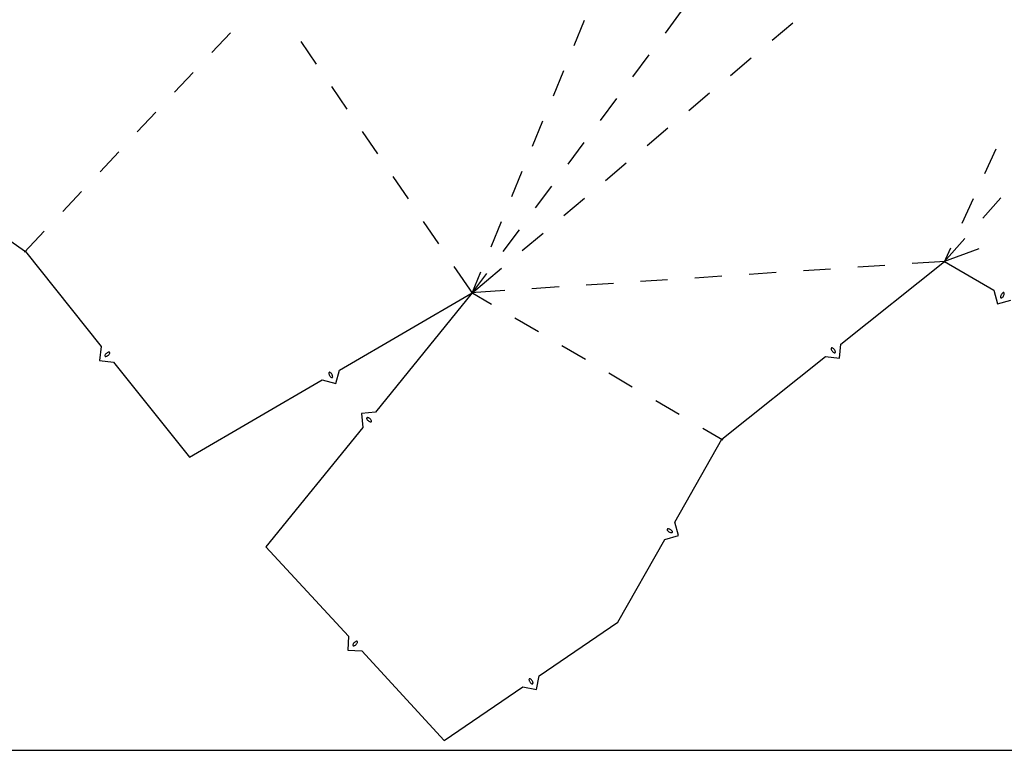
# Model space of a CAD drawing. Extents: x 0 to 600, y 0 to 900.
# Tile 3 of 22: x 203 to 361, y 0 to 117. Entities that reach past the tile are written whole.
import ezdxf

# ---------------------------------------------------------------- set-up
doc = ezdxf.new("R2010")
doc.units = 0

msp = doc.modelspace()

# ---------------------------------------------------------------- linework, layer by layer
at = {"layer": 'annotation', "color": 1}
for p, q in [((360.081508, 72.741957), (360.081149, 72.732106)), ((360.081149, 72.732106), (360.08152, 72.72227)), ((360.093304, 72.834746), (360.081508, 72.741957)), ((360.081508, 72.741957), (360.081508, 72.741957)), ((360.08152, 72.72227), (360.08261, 72.712502)), ((360.08261, 72.712502), (360.084402, 72.70286)), ((360.084402, 72.70286), (360.086885, 72.693398)), ((360.086885, 72.693398), (360.090044, 72.684171)), ((360.090044, 72.684171), (360.093865, 72.675234)), ((360.114252, 72.925012), (360.093304, 72.834746)), ((360.093865, 72.675234), (360.098335, 72.666644)), ((360.143996, 73.012148), (360.114252, 72.925012)), ((360.182179, 73.095546), (360.143996, 73.012148)), ((360.228446, 73.174598), (360.182179, 73.095546)), ((360.282442, 73.248695), (360.228446, 73.174598)), ((360.34381, 73.317229), (360.282442, 73.248695)), ((360.287077, 72.621711), (360.36196, 72.677371)), ((360.412194, 73.379594), (360.34381, 73.317229)), ((360.36196, 72.677371), (360.430223, 72.73979)), ((360.487239, 73.435179), (360.412194, 73.379594)), ((360.430223, 72.73979), (360.49151, 72.808362)), ((360.508127, 73.446525), (360.487239, 73.435179)), ((360.487239, 73.435179), (360.487239, 73.435179)), ((360.49151, 72.808362), (360.545465, 72.882478)), ((360.530117, 73.453761), (360.508127, 73.446525)), ((360.552681, 73.457002), (360.530117, 73.453761)), ((360.545465, 72.882478), (360.591732, 72.961529)), ((360.575291, 73.456362), (360.552681, 73.457002)), ((360.597419, 73.451956), (360.575291, 73.456362)), ((360.591732, 72.961529), (360.629956, 73.044908)), ((360.618538, 73.443898), (360.597419, 73.451956)), ((360.63812, 73.432304), (360.618538, 73.443898)), ((360.629956, 73.044908), (360.65978, 73.132007)), ((360.655637, 73.417288), (360.63812, 73.432304)), ((360.670563, 73.398963), (360.655637, 73.417288)), ((360.65978, 73.132007), (360.68085, 73.222218)), ((360.670563, 73.398963), (360.670563, 73.398963)), ((360.675811, 73.390424), (360.670563, 73.398963)), ((360.680381, 73.381608), (360.675811, 73.390424)), ((360.684264, 73.372549), (360.680381, 73.381608)), ((360.68085, 73.222218), (360.692808, 73.314933)), ((360.687456, 73.36328), (360.684264, 73.372549)), ((360.689949, 73.353834), (360.687456, 73.36328)), ((360.691737, 73.344244), (360.689949, 73.353834)), ((360.692814, 73.334541), (360.691737, 73.344244)), ((360.692808, 73.314933), (360.693173, 73.32476)), ((360.692808, 73.314933), (360.692808, 73.314933)), ((360.693173, 73.32476), (360.692814, 73.334541)), ((360.098335, 72.666644), (360.10344, 72.658456)), ((360.10344, 72.658456), (360.10344, 72.658456)), ((360.10344, 72.658456), (360.118426, 72.639888)), ((360.118426, 72.639888), (360.135987, 72.624683)), ((360.135987, 72.624683), (360.1556, 72.612952)), ((360.1556, 72.612952), (360.176742, 72.604805)), ((360.176742, 72.604805), (360.19889, 72.600353)), ((360.19889, 72.600353), (360.22152, 72.599706)), ((360.22152, 72.599706), (360.24411, 72.602977)), ((360.24411, 72.602977), (360.266137, 72.610275)), ((360.266137, 72.610275), (360.287077, 72.621711)), ((360.287077, 72.621711), (360.287077, 72.621711)), ((216.394175, 63.354251), (216.393794, 63.344506)), ((216.393794, 63.344506), (216.394136, 63.334793)), ((216.394136, 63.334793), (216.395208, 63.325169)), ((216.395271, 63.363972), (216.394175, 63.354251)), ((216.395208, 63.325169), (216.397016, 63.315691)), ((216.397076, 63.373612), (216.395271, 63.363972)), ((216.397016, 63.315691), (216.397016, 63.315691)), ((216.397016, 63.315691), (216.404299, 63.292968)), ((216.399582, 63.383115), (216.397076, 63.373612)), ((216.402782, 63.392424), (216.399582, 63.383115)), ((216.406669, 63.401483), (216.402782, 63.392424)), ((216.404299, 63.292968), (216.415197, 63.272454)), ((216.45113, 63.483776), (216.406669, 63.401483)), ((216.406669, 63.401483), (216.406669, 63.401483)), ((216.415197, 63.272454), (216.42926, 63.254439)), ((216.42926, 63.254439), (216.446042, 63.239217)), ((216.446042, 63.239217), (216.465095, 63.227079)), ((216.503216, 63.560416), (216.45113, 63.483776)), ((216.465095, 63.227079), (216.48597, 63.218316)), ((216.48597, 63.218316), (216.508219, 63.213221)), ((216.562379, 63.630966), (216.503216, 63.560416)), ((216.508219, 63.213221), (216.531395, 63.212085)), ((216.531395, 63.212085), (216.55505, 63.215201)), ((216.55505, 63.215201), (216.644966, 63.240115)), ((216.55505, 63.215201), (216.55505, 63.215201)), ((216.628065, 63.694985), (216.562379, 63.630966)), ((216.699725, 63.752035), (216.628065, 63.694985)), ((216.644966, 63.240115), (216.731144, 63.273722)), ((216.776806, 63.801678), (216.699725, 63.752035)), ((216.731144, 63.273722), (216.813033, 63.315582)), ((216.858757, 63.843474), (216.776806, 63.801678)), ((216.813033, 63.315582), (216.890084, 63.365256)), ((216.945029, 63.876985), (216.858757, 63.843474)), ((216.890084, 63.365256), (216.961743, 63.422306)), ((217.035068, 63.901772), (216.945029, 63.876985)), ((216.961743, 63.422306), (217.02746, 63.486294)), ((217.02746, 63.486294), (217.086685, 63.556779)), ((217.058643, 63.904822), (217.035068, 63.901772)), ((217.035068, 63.901772), (217.035068, 63.901772)), ((217.081762, 63.903642), (217.058643, 63.904822)), ((217.103977, 63.898529), (217.081762, 63.903642)), ((217.086685, 63.556779), (217.138865, 63.633324)), ((217.124835, 63.889779), (217.103977, 63.898529)), ((217.143886, 63.877691), (217.124835, 63.889779)), ((217.138865, 63.633324), (217.183449, 63.71549)), ((217.160679, 63.86256), (217.143886, 63.877691)), ((217.174763, 63.844685), (217.160679, 63.86256)), ((217.185687, 63.824362), (217.174763, 63.844685)), ((217.183449, 63.71549), (217.187334, 63.724525)), ((217.183449, 63.71549), (217.183449, 63.71549)), ((217.193001, 63.801889), (217.185687, 63.824362)), ((217.187334, 63.724525), (217.190526, 63.733777)), ((217.190526, 63.733777), (217.19302, 63.743215)), ((217.193001, 63.801889), (217.193001, 63.801889)), ((217.194817, 63.792031), (217.193001, 63.801889)), ((217.19302, 63.743215), (217.19481, 63.752805)), ((217.19481, 63.752805), (217.195891, 63.762515)), ((217.1959, 63.782161), (217.194817, 63.792031)), ((217.195891, 63.762515), (217.196256, 63.772311)), ((217.196256, 63.772311), (217.1959, 63.782161)), ((332.908769, 64.47254), (332.907628, 64.449419)), ((332.907628, 64.449419), (332.910719, 64.42585)), ((332.913844, 64.494764), (332.908769, 64.47254)), ((332.910719, 64.42585), (332.910719, 64.42585)), ((332.910719, 64.42585), (332.935661, 64.335853)), ((332.922558, 64.515637), (332.913844, 64.494764)), ((332.934613, 64.534708), (332.922558, 64.515637)), ((332.949715, 64.551527), (332.934613, 64.534708)), ((332.935661, 64.335853), (332.96932, 64.249639)), ((332.967566, 64.565642), (332.949715, 64.551527)), ((332.98787, 64.576601), (332.967566, 64.565642)), ((332.96932, 64.249639), (333.011256, 64.167759)), ((333.010331, 64.583953), (332.98787, 64.576601)), ((333.020185, 64.585786), (333.010331, 64.583953)), ((333.010331, 64.583953), (333.010331, 64.583953)), ((333.011256, 64.167759), (333.061031, 64.090763)), ((333.030054, 64.586887), (333.020185, 64.585786)), ((333.039903, 64.587259), (333.030054, 64.586887)), ((333.049699, 64.586911), (333.039903, 64.587259)), ((333.059411, 64.585847), (333.049699, 64.586911)), ((333.069004, 64.584073), (333.059411, 64.585847)), ((333.061031, 64.090763), (333.118205, 64.019202)), ((333.078446, 64.581595), (333.069004, 64.584073)), ((333.087705, 64.578419), (333.078446, 64.581595)), ((333.096746, 64.57455), (333.087705, 64.578419)), ((333.178988, 64.530107), (333.096746, 64.57455)), ((333.096746, 64.57455), (333.096746, 64.57455)), ((333.118205, 64.019202), (333.182336, 63.953626)), ((333.255622, 64.478058), (333.178988, 64.530107)), ((333.182336, 63.953626), (333.252987, 63.894585)), ((333.252987, 63.894585), (333.329717, 63.842629)), ((333.32621, 64.418955), (333.255622, 64.478058)), ((333.39031, 64.353348), (333.32621, 64.418955)), ((333.329717, 63.842629), (333.412086, 63.79831)), ((333.447483, 64.281786), (333.39031, 64.353348)), ((333.412086, 63.79831), (333.412086, 63.79831)), ((333.412086, 63.79831), (333.421152, 63.794439)), ((333.421152, 63.794439), (333.430466, 63.791255)), ((333.430466, 63.791255), (333.439973, 63.788765)), ((333.439973, 63.788765), (333.449617, 63.786977)), ((333.49729, 64.204822), (333.447483, 64.281786)), ((333.449617, 63.786977), (333.45934, 63.785897)), ((333.45934, 63.785897), (333.469086, 63.785533)), ((333.469086, 63.785533), (333.478798, 63.785892)), ((333.478798, 63.785892), (333.48842, 63.78698)), ((333.48842, 63.78698), (333.497895, 63.788805)), ((333.53929, 64.123004), (333.49729, 64.204822)), ((333.497895, 63.788805), (333.520605, 63.796127)), ((333.497895, 63.788805), (333.497895, 63.788805)), ((333.520605, 63.796127), (333.541101, 63.807059)), ((333.573044, 64.036884), (333.53929, 64.123004)), ((333.541101, 63.807059), (333.559091, 63.821154)), ((333.559091, 63.821154), (333.574284, 63.837962)), ((333.598113, 63.947011), (333.573044, 64.036884)), ((333.574284, 63.837962), (333.58639, 63.857035)), ((333.58639, 63.857035), (333.595117, 63.877925)), ((333.595117, 63.877925), (333.600174, 63.900183)), ((333.601269, 63.923361), (333.598113, 63.947011)), ((333.598113, 63.947011), (333.598113, 63.947011)), ((333.600174, 63.900183), (333.601269, 63.923361)), ((252.334554, 60.550492), (252.33416, 60.526724)), ((252.33416, 60.526724), (252.33416, 60.526724)), ((252.33416, 60.526724), (252.345652, 60.434045)), ((252.339069, 60.573197), (252.334554, 60.550492)), ((252.347344, 60.594438), (252.339069, 60.573197)), ((252.345652, 60.434045), (252.366321, 60.343832)), ((252.359021, 60.613809), (252.347344, 60.594438)), ((252.37374, 60.63091), (252.359021, 60.613809)), ((252.366321, 60.343832), (252.395814, 60.256693)), ((252.391142, 60.645335), (252.37374, 60.63091)), ((252.410867, 60.656684), (252.391142, 60.645335)), ((252.395814, 60.256693), (252.433776, 60.173237)), ((252.432557, 60.664551), (252.410867, 60.656684)), ((252.455853, 60.668535), (252.432557, 60.664551)), ((252.433776, 60.173237), (252.479852, 60.094074)), ((252.46587, 60.668905), (252.455853, 60.668535)), ((252.455853, 60.668535), (252.455853, 60.668535)), ((252.475793, 60.668548), (252.46587, 60.668905)), ((252.48559, 60.667474), (252.475793, 60.668548)), ((252.479852, 60.094074), (252.533688, 60.019812)), ((252.49523, 60.665695), (252.48559, 60.667474)), ((252.504681, 60.66322), (252.49523, 60.665695)), ((252.513911, 60.66006), (252.504681, 60.66322)), ((252.522889, 60.656226), (252.513911, 60.66006)), ((252.531582, 60.651728), (252.522889, 60.656226)), ((252.539959, 60.646577), (252.531582, 60.651728)), ((252.614805, 60.590568), (252.539959, 60.646577)), ((252.539959, 60.646577), (252.539959, 60.646577)), ((252.68299, 60.527857), (252.614805, 60.590568)), ((252.74416, 60.459053), (252.68299, 60.527857)), ((252.797961, 60.384765), (252.74416, 60.459053)), ((252.844037, 60.305602), (252.797961, 60.384765)), ((252.882035, 60.222173), (252.844037, 60.305602)), ((252.911599, 60.135086), (252.882035, 60.222173)), ((252.932377, 60.044951), (252.911599, 60.135086)), ((252.944013, 59.952376), (252.932377, 60.044951)), ((252.533688, 60.019812), (252.59493, 59.951061)), ((252.59493, 59.951061), (252.663224, 59.888428)), ((252.663224, 59.888428), (252.738214, 59.832523)), ((252.738214, 59.832523), (252.738214, 59.832523)), ((252.738214, 59.832523), (252.746614, 59.827366)), ((252.746614, 59.827366), (252.755362, 59.822852)), ((252.755362, 59.822852), (252.764402, 59.818997)), ((252.764402, 59.818997), (252.77368, 59.815815)), ((252.77368, 59.815815), (252.78314, 59.813324)), ((252.78314, 59.813324), (252.792727, 59.811536)), ((252.792727, 59.811536), (252.802387, 59.810468)), ((252.802387, 59.810468), (252.812065, 59.810136)), ((252.812065, 59.810136), (252.821705, 59.810553)), ((252.821705, 59.810553), (252.845243, 59.81447)), ((252.821705, 59.810553), (252.821705, 59.810553)), ((252.845243, 59.81447), (252.867119, 59.822283)), ((252.867119, 59.822283), (252.886979, 59.833591)), ((252.886979, 59.833591), (252.90447, 59.847993)), ((252.90447, 59.847993), (252.919239, 59.865087)), ((252.919239, 59.865087), (252.930931, 59.884474)), ((252.930931, 59.884474), (252.939193, 59.905751)), ((252.939193, 59.905751), (252.943672, 59.928519)), ((252.943672, 59.928519), (252.944013, 59.952376)), ((252.944013, 59.952376), (252.944013, 59.952376)), ((258.387224, 53.288353), (258.387031, 53.265529)), ((258.387031, 53.265529), (258.390905, 53.24265)), ((258.391294, 53.310624), (258.387224, 53.288353)), ((258.390905, 53.24265), (258.399034, 53.220219)), ((258.399052, 53.331841), (258.391294, 53.310624)), ((258.399034, 53.220219), (258.399034, 53.220219)), ((258.399034, 53.220219), (258.442697, 53.137762)), ((258.410311, 53.351503), (258.399052, 53.331841)), ((258.42488, 53.369111), (258.410311, 53.351503)), ((258.442572, 53.384163), (258.42488, 53.369111)), ((258.463197, 53.396161), (258.442572, 53.384163)), ((258.442697, 53.137762), (258.494045, 53.060824)), ((258.472065, 53.399965), (258.463197, 53.396161)), ((258.463197, 53.396161), (258.463197, 53.396161)), ((258.481233, 53.403081), (258.472065, 53.399965)), ((258.490646, 53.405503), (258.481233, 53.403081)), ((258.500245, 53.407227), (258.490646, 53.405503)), ((258.494045, 53.060824), (258.552532, 52.989849)), ((258.509974, 53.408246), (258.500245, 53.407227)), ((258.519777, 53.408556), (258.509974, 53.408246)), ((258.529597, 53.408152), (258.519777, 53.408556)), ((258.539376, 53.407028), (258.529597, 53.408152)), ((258.549058, 53.405179), (258.539376, 53.407028)), ((258.638986, 53.379451), (258.549058, 53.405179)), ((258.549058, 53.405179), (258.549058, 53.405179)), ((258.552532, 52.989849), (258.61761, 52.92528)), ((258.61761, 52.92528), (258.688732, 52.867562)), ((258.725033, 53.345059), (258.638986, 53.379451)), ((258.688732, 52.867562), (258.765352, 52.817138)), ((258.806652, 53.302448), (258.725033, 53.345059)), ((258.765352, 52.817138), (258.846922, 52.774453)), ((258.883296, 53.252061), (258.806652, 53.302448)), ((258.846922, 52.774453), (258.932896, 52.73995)), ((258.954418, 53.194343), (258.883296, 53.252061)), ((258.932896, 52.73995), (259.022725, 52.714073)), ((259.019472, 53.129737), (258.954418, 53.194343)), ((259.07791, 53.058688), (259.019472, 53.129737)), ((259.022725, 52.714073), (259.022725, 52.714073)), ((259.022725, 52.714073), (259.032384, 52.712222)), ((259.032384, 52.712222), (259.042106, 52.711094)), ((259.042106, 52.711094), (259.05186, 52.710687)), ((259.05186, 52.710687), (259.061611, 52.711)), ((259.061611, 52.711), (259.071326, 52.712032)), ((259.071326, 52.712032), (259.080971, 52.713782)), ((259.129185, 52.981638), (259.07791, 53.058688)), ((259.080971, 52.713782), (259.090514, 52.716247)), ((259.090514, 52.716247), (259.09992, 52.719427)), ((259.09992, 52.719427), (259.109157, 52.72332)), ((259.109157, 52.72332), (259.129533, 52.735294)), ((259.109157, 52.72332), (259.109157, 52.72332)), ((259.17275, 52.899033), (259.129185, 52.981638)), ((259.129533, 52.735294), (259.147032, 52.750333)), ((259.147032, 52.750333), (259.161461, 52.76793)), ((259.161461, 52.76793), (259.172627, 52.787583)), ((259.172627, 52.787583), (259.180337, 52.808788)), ((259.180797, 52.876666), (259.17275, 52.899033)), ((259.17275, 52.899033), (259.17275, 52.899033)), ((259.180337, 52.808788), (259.184398, 52.831039)), ((259.184615, 52.853833), (259.180797, 52.876666)), ((259.184398, 52.831039), (259.184615, 52.853833)), ((306.600466, 35.422312), (306.600088, 35.399696)), ((306.600088, 35.399696), (306.603591, 35.377172)), ((306.604615, 35.44449), (306.600466, 35.422312)), ((306.603591, 35.377172), (306.611081, 35.355267)), ((306.612427, 35.465701), (306.604615, 35.44449)), ((306.611081, 35.355267), (306.622668, 35.334512)), ((306.623793, 35.485416), (306.612427, 35.465701)), ((306.622668, 35.334512), (306.622668, 35.334512)), ((306.622668, 35.334512), (306.679121, 35.260117)), ((306.638605, 35.503106), (306.623793, 35.485416)), ((306.656755, 35.518243), (306.638605, 35.503106)), ((306.665233, 35.523591), (306.656755, 35.518243)), ((306.656755, 35.518243), (306.656755, 35.518243)), ((306.673995, 35.528262), (306.665233, 35.523591)), ((306.683008, 35.53225), (306.673995, 35.528262)), ((306.679121, 35.260117), (306.742275, 35.192461)), ((306.69224, 35.535549), (306.683008, 35.53225)), ((306.701656, 35.538152), (306.69224, 35.535549)), ((306.711225, 35.540051), (306.701656, 35.538152)), ((306.720915, 35.54124), (306.711225, 35.540051)), ((306.730691, 35.541713), (306.720915, 35.54124)), ((306.740522, 35.541462), (306.730691, 35.541713)), ((306.833369, 35.53058), (306.740522, 35.541462)), ((306.740522, 35.541462), (306.740522, 35.541462)), ((306.742275, 35.192461), (306.811517, 35.131892)), ((306.811517, 35.131892), (306.886235, 35.07876)), ((306.923818, 35.510559), (306.833369, 35.53058)), ((306.886235, 35.07876), (306.965818, 35.033413)), ((307.011257, 35.481747), (306.923818, 35.510559)), ((306.965818, 35.033413), (307.049653, 34.996199)), ((307.095074, 35.444493), (307.011257, 35.481747)), ((307.049653, 34.996199), (307.137129, 34.967469)), ((307.174657, 35.399146), (307.095074, 35.444493)), ((307.137129, 34.967469), (307.227632, 34.94757)), ((307.249394, 35.346055), (307.174657, 35.399146)), ((307.227632, 34.94757), (307.320551, 34.936851)), ((307.318672, 35.285567), (307.249394, 35.346055)), ((307.38188, 35.218033), (307.318672, 35.285567)), ((307.320551, 34.936851), (307.320551, 34.936851)), ((307.320551, 34.936851), (307.330406, 34.936606)), ((307.330406, 34.936606), (307.340237, 34.937092)), ((307.340237, 34.937092), (307.349991, 34.938294)), ((307.349991, 34.938294), (307.359612, 34.940199)), ((307.359612, 34.940199), (307.369045, 34.942791)), ((307.369045, 34.942791), (307.378235, 34.946057)), ((307.378235, 34.946057), (307.387126, 34.949981)), ((307.438405, 35.143801), (307.38188, 35.218033)), ((307.387126, 34.949981), (307.395664, 34.954551)), ((307.395664, 34.954551), (307.403793, 34.95975)), ((307.403793, 34.95975), (307.422185, 34.974951)), ((307.403793, 34.95975), (307.403793, 34.95975)), ((307.422185, 34.974951), (307.437186, 34.992687)), ((307.437186, 34.992687), (307.448689, 35.012435)), ((307.450083, 35.122995), (307.438405, 35.143801)), ((307.438405, 35.143801), (307.438405, 35.143801)), ((307.448689, 35.012435), (307.45659, 35.03367)), ((307.457636, 35.101055), (307.450083, 35.122995)), ((307.45659, 35.03367), (307.460785, 35.055868)), ((307.461168, 35.078504), (307.457636, 35.101055)), ((307.460785, 35.055868), (307.461168, 35.078504)), ((256.588893, 17.420925), (256.510132, 17.373387)), ((256.672553, 17.460506), (256.588893, 17.420925)), ((256.760594, 17.491655), (256.672553, 17.460506)), ((256.783891, 17.496379), (256.760594, 17.491655)), ((256.760594, 17.491655), (256.760594, 17.491655)), ((256.807036, 17.496852), (256.783891, 17.496379)), ((256.829558, 17.493337), (256.807036, 17.496852)), ((256.850988, 17.486098), (256.829558, 17.493337)), ((256.870853, 17.4754), (256.850988, 17.486098)), ((256.888682, 17.461506), (256.870853, 17.4754)), ((256.904006, 17.444682), (256.888682, 17.461506)), ((256.916353, 17.42519), (256.904006, 17.444682)), ((256.925252, 17.403296), (256.916353, 17.42519)), ((256.925252, 17.403296), (256.925252, 17.403296)), ((256.927767, 17.393593), (256.925252, 17.403296)), ((256.929551, 17.383825), (256.927767, 17.393593)), ((256.930609, 17.374026), (256.929551, 17.383825)), ((256.160804, 16.909572), (256.160404, 16.899797)), ((256.160404, 16.899797), (256.16072, 16.89005)), ((256.16072, 16.89005), (256.161754, 16.880386)), ((256.161916, 16.919316), (256.160804, 16.909572)), ((256.161754, 16.880386), (256.16351, 16.870863)), ((256.163738, 16.928974), (256.161916, 16.919316)), ((256.16351, 16.870863), (256.16599, 16.861538)), ((256.166265, 16.938487), (256.163738, 16.928974)), ((256.16599, 16.861538), (256.16599, 16.861538)), ((256.16599, 16.861538), (256.174876, 16.839393)), ((256.169496, 16.9478), (256.166265, 16.938487)), ((256.207971, 17.033056), (256.169496, 16.9478)), ((256.169496, 16.9478), (256.169496, 16.9478)), ((256.174876, 16.839393), (256.187209, 16.819709)), ((256.187209, 16.819709), (256.202522, 16.802744)), ((256.202522, 16.802744), (256.220348, 16.788758)), ((256.254456, 17.113218), (256.207971, 17.033056)), ((256.220348, 16.788758), (256.240218, 16.77801)), ((256.240218, 16.77801), (256.261665, 16.770759)), ((256.308434, 17.187809), (256.254456, 17.113218)), ((256.261665, 16.770759), (256.284221, 16.767265)), ((256.284221, 16.767265), (256.307419, 16.767786)), ((256.307419, 16.767786), (256.330791, 16.772582)), ((256.369384, 17.256353), (256.308434, 17.187809)), ((256.330791, 16.772582), (256.4187, 16.803849)), ((256.330791, 16.772582), (256.330791, 16.772582)), ((256.43679, 17.318371), (256.369384, 17.256353)), ((256.4187, 16.803849), (256.50226, 16.843519)), ((256.510132, 17.373387), (256.43679, 17.318371)), ((256.50226, 16.843519), (256.580954, 16.891115)), ((256.580954, 16.891115), (256.654263, 16.946161)), ((256.654263, 16.946161), (256.721669, 17.00818)), ((256.721669, 17.00818), (256.782653, 17.076693)), ((256.782653, 17.076693), (256.836697, 17.151225)), ((256.836697, 17.151225), (256.883282, 17.231298)), ((256.883282, 17.231298), (256.92189, 17.316436)), ((256.92189, 17.316436), (256.925119, 17.325725)), ((256.92189, 17.316436), (256.92189, 17.316436)), ((256.925119, 17.325725), (256.927643, 17.335182)), ((256.927643, 17.335182), (256.929457, 17.344773)), ((256.929457, 17.344773), (256.930559, 17.354467)), ((256.930559, 17.354467), (256.930944, 17.364229)), ((256.930944, 17.364229), (256.930609, 17.374026)), ((284.43383, 11.386124), (284.430947, 11.363154)), ((284.430947, 11.363154), (284.43225, 11.339419)), ((284.43225, 11.339419), (284.43225, 11.339419)), ((284.43225, 11.339419), (284.450325, 11.247796)), ((284.440568, 11.4079), (284.43383, 11.386124)), ((284.450833, 11.428056), (284.440568, 11.4079)), ((284.450325, 11.247796), (284.47738, 11.159287)), ((284.464294, 11.446163), (284.450833, 11.428056)), ((284.480622, 11.461794), (284.464294, 11.446163)), ((284.47738, 11.159287), (284.513015, 11.074475)), ((284.499488, 11.474521), (284.480622, 11.461794)), ((284.520561, 11.483916), (284.499488, 11.474521)), ((284.513015, 11.074475), (284.556835, 10.993941)), ((284.543513, 11.489551), (284.520561, 11.483916)), ((284.553478, 11.490635), (284.543513, 11.489551)), ((284.543513, 11.489551), (284.543513, 11.489551)), ((284.563401, 11.490987), (284.553478, 11.490635)), ((284.57325, 11.490616), (284.563401, 11.490987)), ((284.582993, 11.489528), (284.57325, 11.490616)), ((284.592596, 11.487734), (284.582993, 11.489528)), ((284.602028, 11.485241), (284.592596, 11.487734)), ((284.611256, 11.482057), (284.602028, 11.485241)), ((284.620248, 11.478191), (284.611256, 11.482057)), ((284.628971, 11.473651), (284.620248, 11.478191)), ((284.707624, 11.423126), (284.628971, 11.473651)), ((284.628971, 11.473651), (284.628971, 11.473651)), ((284.78011, 11.36544), (284.707624, 11.423126)), ((284.846034, 11.301177), (284.78011, 11.36544)), ((284.904998, 11.230917), (284.846034, 11.301177)), ((284.956605, 11.155244), (284.904998, 11.230917)), ((285.000459, 11.074738), (284.956605, 11.155244)), ((285.036163, 10.989983), (285.000459, 11.074738)), ((284.556835, 10.993941), (284.608443, 10.918268)), ((284.608443, 10.918268), (284.667441, 10.848037)), ((284.667441, 10.848037), (284.733433, 10.783831)), ((284.733433, 10.783831), (284.806021, 10.726231)), ((284.806021, 10.726231), (284.884809, 10.67582)), ((284.884809, 10.67582), (284.884809, 10.67582)), ((284.884809, 10.67582), (284.893557, 10.671275)), ((284.893557, 10.671275), (284.902604, 10.667396)), ((284.902604, 10.667396), (284.911896, 10.664196)), ((284.911896, 10.664196), (284.921377, 10.661685)), ((284.921377, 10.661685), (284.930991, 10.659875)), ((284.930991, 10.659875), (284.940681, 10.658776)), ((284.940681, 10.658776), (284.950393, 10.6584)), ((284.950393, 10.6584), (284.96007, 10.658759)), ((284.96007, 10.658759), (284.969656, 10.659863)), ((284.969656, 10.659863), (284.992854, 10.66545)), ((284.969656, 10.659863), (284.969656, 10.659863)), ((284.992854, 10.66545), (285.014116, 10.674804)), ((285.014116, 10.674804), (285.033119, 10.6875)), ((285.033119, 10.6875), (285.049538, 10.703113)), ((285.063319, 10.90156), (285.036163, 10.989983)), ((285.049538, 10.703113), (285.063049, 10.721218)), ((285.063049, 10.721218), (285.073328, 10.741389)), ((285.081531, 10.810052), (285.063319, 10.90156)), ((285.073328, 10.741389), (285.080051, 10.763202)), ((285.080051, 10.763202), (285.082893, 10.786231)), ((285.082893, 10.786231), (285.081531, 10.810052)), ((285.081531, 10.810052), (285.081531, 10.810052))]:
    msp.add_line(p, q, dxfattribs=at)
at = {"layer": 'boundary', "color": 5}
for p, q in [((187.602362, 91.240601), (203.638043, 80.083445)), ((203.638043, 80.083445), (215.805528, 64.800195)), ((334.494948, 65.176574), (351.114551, 78.454664)), ((351.114551, 78.454664), (359.016458, 73.829815)), ((254.011254, 61.037334), (275.327913, 73.444516)), ((275.327913, 73.444516), (259.785821, 54.292976)), ((359.016458, 73.829815), (359.584656, 71.657843)), ((359.584656, 71.657843), (361.756629, 72.226041)), ((215.805528, 64.800195), (215.552331, 62.569454)), ((334.245581, 62.945402), (334.494948, 65.176574)), ((315.394806, 49.916678), (332.014409, 63.194769)), ((332.014409, 63.194769), (334.245581, 62.945402)), ((215.552331, 62.569454), (217.783071, 62.316256)), ((217.783071, 62.316256), (229.950557, 47.033006)), ((253.437807, 58.866741), (254.011254, 61.037334)), ((229.950557, 47.033006), (251.267215, 59.440188)), ((251.267215, 59.440188), (253.437807, 58.866741)), ((259.785821, 54.292976), (257.552809, 54.060659)), ((257.552809, 54.060659), (257.785127, 51.827647)), ((257.785127, 51.827647), (242.243035, 32.676107)), ((307.816998, 36.617845), (315.394806, 49.916678)), ((308.410358, 34.452611), (307.816998, 36.617845)), ((298.667316, 20.560418), (306.245124, 33.859251)), ((306.245124, 33.859251), (308.410358, 34.452611)), ((242.243035, 32.676107), (255.47008, 18.300051)), ((286.068633, 11.968399), (298.667316, 20.560418)), ((255.47008, 18.300051), (255.376707, 16.056929)), ((255.376707, 16.056929), (257.619828, 15.963557)), ((257.619828, 15.963557), (270.846873, 1.5875)), ((285.651535, 9.76242), (286.068633, 11.968399)), ((270.846873, 1.5875), (283.445556, 10.179519)), ((283.445556, 10.179519), (285.651535, 9.76242))]:
    msp.add_line(p, q, dxfattribs=at)
at = {"layer": 'fold-line', "color": 250}
for p, q in [((308.871779, 118.612898), (306.268319, 115.107218)), ((291.671851, 113.125589), (293.334866, 117.163184)), ((323.429994, 113.952591), (326.770071, 116.765361)), ((233.545296, 111.984593), (236.531836, 115.170243)), ((250.335325, 110.148079), (247.877607, 113.75743)), ((303.664859, 111.601538), (301.0614, 108.095858)), ((316.749839, 108.32705), (320.089916, 111.13982)), ((288.345822, 105.050398), (290.008837, 109.087994)), ((227.572215, 105.613291), (230.558755, 108.798942)), ((255.250762, 102.929377), (252.793044, 106.538728)), ((298.45794, 104.590178), (295.854481, 101.084498)), ((310.069684, 102.701509), (313.409762, 105.51428)), ((221.599134, 99.241989), (224.585675, 102.42764)), ((285.019792, 96.975208), (286.682807, 101.012803)), ((303.389529, 97.075969), (306.729607, 99.888739)), ((260.166199, 95.710675), (257.70848, 99.320026)), ((293.251021, 97.578818), (290.647561, 94.073138)), ((357.56691, 92.55257), (359.384166, 96.523134)), ((215.626054, 92.870688), (218.612594, 96.056339)), ((296.709375, 91.450428), (300.049452, 94.263198)), ((265.081635, 88.491973), (262.623917, 92.101324)), ((281.693763, 88.900017), (283.356778, 92.937612)), ((288.044102, 90.567458), (285.440642, 87.061778)), ((209.652973, 86.499386), (212.639513, 89.685037)), ((290.02922, 85.824888), (293.369297, 88.637658)), ((353.932398, 84.611443), (355.749654, 88.582007)), ((360.134419, 88.679864), (357.245763, 85.405195)), ((269.997072, 81.273271), (267.539354, 84.882622)), ((278.367733, 80.824826), (280.030748, 84.862422)), ((203.518581, 79.956018), (206.666433, 83.313735)), ((282.837183, 83.556098), (280.233723, 80.050418)), ((283.349065, 80.199347), (286.689142, 83.012117)), ((354.357107, 82.130525), (350.999005, 78.323677)), ((351.041861, 78.295842), (352.115143, 80.64088)), ((356.608957, 80.495477), (350.950814, 78.393847)), ((275.426221, 73.300142), (272.45479, 77.66392)), ((341.542757, 77.821886), (337.1856, 77.533841)), ((351.288837, 78.466186), (345.899915, 78.109932)), ((275.194309, 73.332005), (280.008988, 77.386577)), ((277.630263, 76.544738), (275.223774, 73.304288)), ((275.261392, 73.283012), (276.704719, 76.787231)), ((315.399811, 76.093613), (311.042653, 75.805567)), ((324.114126, 76.669704), (319.756968, 76.381658)), ((332.828442, 77.245795), (328.471284, 76.95775)), ((289.256864, 74.365339), (284.899706, 74.077293)), ((297.97118, 74.94143), (293.614022, 74.653385)), ((306.685495, 75.517522), (302.328337, 75.229476)), ((280.542549, 73.789248), (275.153626, 73.432994)), ((275.177294, 73.532961), (278.416786, 71.630686)), ((282.182247, 69.419555), (285.947707, 67.208424)), ((289.713168, 64.997293), (293.478629, 62.786162)), ((297.244089, 60.575032), (301.00955, 58.363901)), ((304.775011, 56.15277), (308.540471, 53.941639)), ((312.305932, 51.730508), (315.545424, 49.828233))]:
    msp.add_line(p, q, dxfattribs=at)
at = {"layer": 'frame', "color": 5}
msp.add_line((0, 0), (600, 0), dxfattribs=at)

doc.saveas('drawing.dxf')
